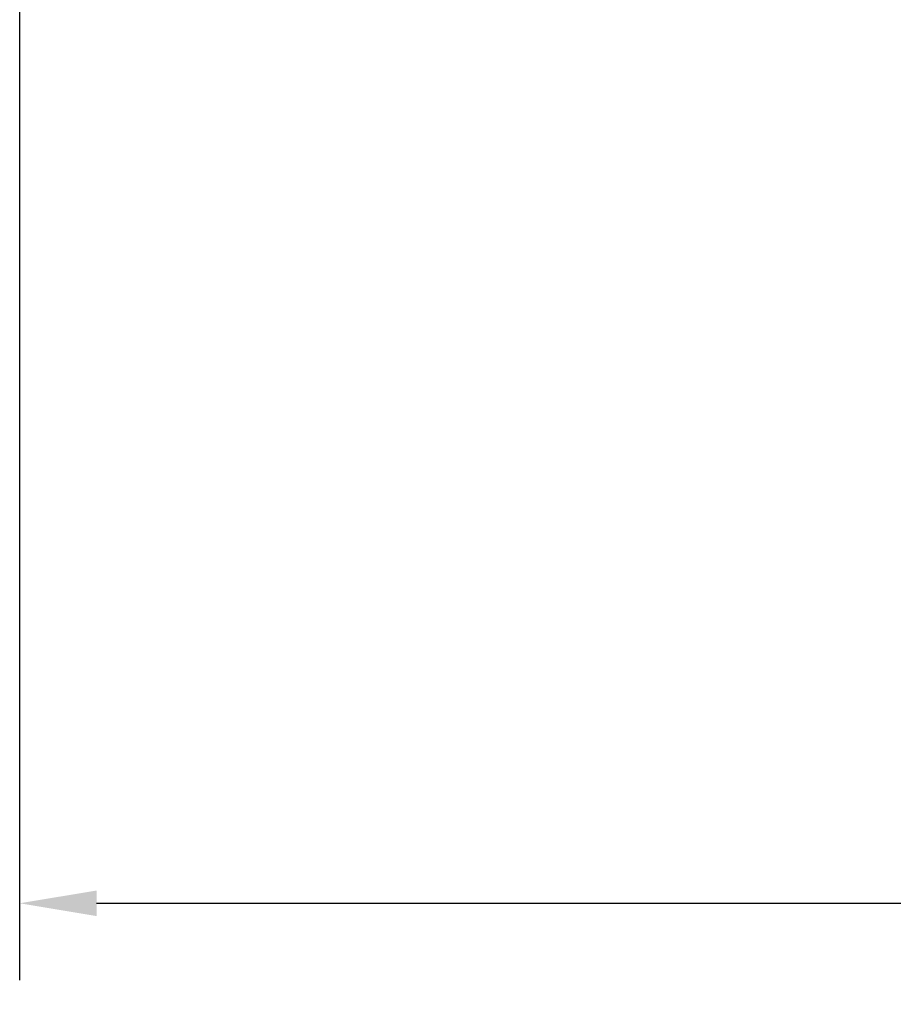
# Model space of a CAD drawing. Header units: millimetres. Extents: x 51 to 212, y 42 to 128.
# Tile 1 of 256: x 63 to 74, y 42 to 55. Entities that reach past the tile are written whole.
import ezdxf

# ---------------------------------------------------------------- set-up
doc = ezdxf.new("R2010")
doc.units = ezdxf.units.MM
doc.styles.add('Tahoma', font='tahoma.ttf')
doc.dimstyles.new('DimStyle1', dxfattribs={"dimtxt": 1.990855, "dimasz": 0.995428, "dimexe": 0.995428, "dimexo": 0.995428, "dimgap": 0.199086, "dimtad": 0, "dimtih": 1, "dimtoh": 1, "dimdec": 1, "dimzin": 0, "dimdsep": 46, "dimtxsty": 'Tahoma', "dimcen": 0.09, "dimadec": 0, "dimazin": 0, "dimtfac": 1, "dimtdec": 4, "dimtofl": 0, "dimtmove": 0, "dimatfit": 3, "dimfxl": 0, "dimtolj": 1, "dimtzin": 0, "dimarcsym": 0})

# ---------------------------------------------------------------- blocks, each defined once
blk = doc.blocks.new('*D32')
at = {"color": 0, "lineweight": -2}
for p, q in [((63.102, 60.459), (63.102, 42.186)), ((165.502, 60.459), (165.502, 42.186)), ((64.098, 43.182), (110.884, 43.182)), ((164.507, 43.182), (117.721, 43.182))]:
    blk.add_line(p, q, dxfattribs=at)
at = {"color": 0}
for points in [[(64.098, 43.347), (64.098, 43.016), (63.102, 43.182)], [(164.507, 43.016), (164.507, 43.347), (165.502, 43.182)]]:
    blk.add_solid(points, dxfattribs=at)
at = {"layer": 'Defpoints', "color": 0}
for p in [(63.102, 61.454), (165.502, 61.454), (63.102, 43.182)]:
    blk.add_point(p, dxfattribs=at)
at = {"color": 0, "insert": (114.302, 43.182), "char_height": 1.9909, "attachment_point": 5, "style": 'Tahoma'}
blk.add_mtext('\\A1;102.4', dxfattribs=at)

msp = doc.modelspace()

# ---------------------------------------------------------------- dimensions: what is measured, and where the dimension line sits
at = {"color": 250}
dim = msp.add_linear_dim(base=(63.102, 43.182, 31), p1=(165.502, 61.454, 31), p2=(63.102, 61.454, 31), dimstyle='DimStyle1', dxfattribs=at)
dim.commit()
dim.dimension.update_dxf_attribs({"geometry": '*D32', "text_midpoint": (114.302, 43.182, 31)})

doc.saveas('drawing.dxf')
